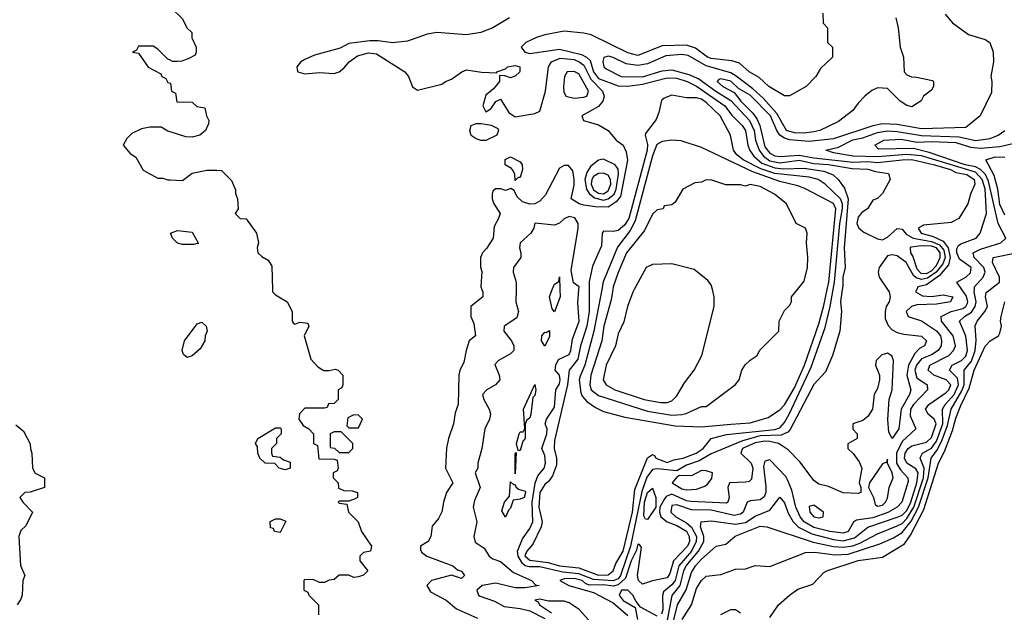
# Model space of a CAD drawing. Header units: inches. Extents: x 2710751 to 2829008, y 857003 to 965602.
# Tile 195 of 256: x 2719385 to 2723408, y 938680 to 941103. Entities that reach past the tile are written whole.
import ezdxf

# ---------------------------------------------------------------- set-up
doc = ezdxf.new("R2010")
doc.units = ezdxf.units.IN
doc.header["$MEASUREMENT"] = 0
for name, color, linetype in [('C7913', 7, 'Continuous'), ('C7914', 7, 'Continuous'), ('C7923', 7, 'Continuous'), ('C7924', 7, 'Continuous')]:
    doc.layers.add(name, color=color, linetype=linetype)

msp = doc.modelspace()

# ---------------------------------------------------------------- linework, layer by layer
at = {"layer": 'C7913', "color": 2, "elevation": 38}
msp.add_lwpolyline([(2719370, 939446), (2719400.4, 939420.4), (2719428.4, 939368.4), (2719428.9, 939348.9), (2719435.3, 939330), (2719438, 939270), (2719448.9, 939248.9), (2719486, 939230), (2719486, 939190), (2719428.4, 939171.6), (2719406, 939170), (2719386, 939150), (2719398, 939130), (2719438, 939090), (2719410, 939034), (2719390, 939014), (2719382, 938990), (2719388.4, 938871.6), (2719406, 938830), (2719398, 938810), (2719395.3, 938750), (2719390, 938734), (2719375.3, 938710)], dxfattribs=at)
at = {"layer": 'C7914', "color": 2, "elevation": 34}
for points in [[(2720000, 940937), (2719990, 940942), (2719950, 940982), (2719930, 940994), (2719870, 940994), (2719862, 940978), (2719846, 940970), (2719870, 940966), (2719910, 940908), (2719962, 940882), (2719966, 940870), (2719982, 940862), (2719990, 940846), (2720000, 940842.7)], [(2720000, 940643.7), (2719990, 940646.8), (2719963.6, 940663.6), (2719916.4, 940663.6), (2719883.1, 940656.9), (2719843.1, 940636.9), (2719823.1, 940616.9), (2719808, 940590), (2719836.4, 940556.4), (2719860.4, 940540.4), (2719890, 940488), (2719950, 940455.3), (2719970, 940455.3), (2719990, 940448), (2720000, 940447.7)]]:
    msp.add_lwpolyline(points, dxfattribs=at)
at = {"layer": 'C7923', "color": 2}
for points, elevation in [([(2720417.8, 940000), (2720418, 939990), (2720430, 939978), (2720478, 939950), (2720498, 939910), (2720498, 939870), (2720503.1, 939863.1), (2720510, 939858), (2720530, 939866), (2720562, 939862), (2720566, 939850), (2720548, 939810), (2720574.6, 939714.6), (2720603.1, 939683.1), (2720628.4, 939668.4), (2720650, 939668), (2720674.6, 939674.6), (2720686, 939670), (2720706, 939650), (2720706, 939610), (2720702, 939598), (2720686, 939590), (2720686, 939550), (2720678, 939542), (2720670, 939534), (2720647.3, 939532.7), (2720642, 939518), (2720630, 939514), (2720550, 939514), (2720528.4, 939491.6), (2720526, 939470), (2720543.1, 939443.1), (2720566, 939430), (2720586, 939410), (2720586, 939370), (2720602, 939362), (2720607.3, 939307.3), (2720670, 939306), (2720682, 939302), (2720686, 939270), (2720682, 939258), (2720666, 939250), (2720666, 939230), (2720686, 939210), (2720687.3, 939187.3), (2720710, 939178), (2720743.6, 939176.4), (2720766, 939170), (2720766, 939150), (2720756.4, 939143.6), (2720730, 939134), (2720690, 939134), (2720686, 939130), (2720690, 939126), (2720722, 939122), (2720728, 939090), (2720768, 939050), (2720782, 939010), (2720822, 938950), (2720818, 938930), (2720790, 938924.7), (2720775.3, 938910), (2720775.3, 938890), (2720808, 938850), (2720790, 938832), (2720770, 938824.7), (2720750, 938822), (2720730, 938832), (2720690, 938832), (2720670, 938814), (2720650, 938812), (2720630, 938802), (2720610, 938802), (2720587.3, 938812.7), (2720550, 938814), (2720546, 938810), (2720546, 938770), (2720562, 938762), (2720566, 938750), (2720606, 938710), (2720606, 938670)], 34), ([(2721273.3, 940000), (2721278, 939990), (2721278, 939970), (2721228.7, 939930), (2721228, 939890), (2721241.2, 939861.2), (2721248, 939810), (2721222, 939790), (2721208.7, 939750), (2721199.3, 939700.7), (2721184, 939670), (2721179, 939650), (2721177.2, 939530), (2721164.1, 939495.9), (2721158, 939450), (2721137.2, 939390), (2721129.5, 939350.5), (2721124.5, 939270), (2721155.1, 939210), (2721129.3, 939170), (2721116, 939130), (2721109.3, 939090.7), (2721096.5, 939063.5), (2721070, 939032), (2721065.2, 938990), (2721054, 938970), (2721022.7, 938950), (2721023.2, 938936.8), (2721026.3, 938926.3), (2721049, 938910), (2721155.3, 938870), (2721173.2, 938853.2), (2721190, 938848), (2721202, 938830), (2721190, 938818), (2721150, 938832), (2721068, 938810), (2721048.7, 938790), (2721064.1, 938764.1), (2721128, 938730), (2721170, 938694), (2721255.9, 938655.9)], 30), ([(2721413, 940000), (2721412.7, 939950), (2721422.7, 939910), (2721415.6, 939884.4), (2721364, 939850), (2721362.7, 939830), (2721394.5, 939790), (2721403.7, 939770), (2721403.7, 939750), (2721390, 939736.3), (2721342, 939710), (2721326.3, 939693.7), (2721343.7, 939650), (2721346.6, 939630), (2721329.2, 939610), (2721293.2, 939590), (2721276, 939570), (2721280.9, 939550), (2721303.7, 939510), (2721309.3, 939490), (2721305.2, 939470), (2721286, 939430), (2721272.7, 939350), (2721257.2, 939290), (2721257.2, 939270), (2721246, 939250), (2721267, 939190), (2721243.3, 939136.7), (2721238, 939110), (2721252.3, 939050), (2721241.2, 938990), (2721246.6, 938966.6), (2721282.9, 938942.9), (2721303.7, 938910), (2721318.3, 938898.3), (2721350, 938887.6), (2721402.4, 938842.4), (2721476.2, 938810), (2721492.8, 938792.8), (2721508, 938790), (2721450, 938780.2), (2721410, 938780.3), (2721330, 938798.7), (2721274, 938790), (2721252.7, 938770), (2721259.3, 938750), (2721265.9, 938745.9), (2721325.6, 938725.6), (2721364.2, 938704.2), (2721430, 938696.1), (2721470, 938686), (2721530, 938654.8)], 26), ([(2722745.5, 940000), (2722738.4, 939950), (2722742.7, 939910), (2722735.3, 939830), (2722705.2, 939730), (2722676.5, 939663.5), (2722630, 939610.7), (2722532.5, 939427.5), (2722522.9, 939417.1), (2722496.1, 939403.9), (2722410, 939401.1), (2722338.4, 939381.6), (2722210, 939328.5), (2722160.5, 939299.5), (2722110, 939282.2), (2722070, 939258.4), (2721990, 939267.1), (2721970, 939263.2), (2721947.7, 939232.3), (2721926.4, 939173.6), (2721880.2, 938950), (2721839.3, 938830), (2721830, 938817.4), (2721810, 938808.6), (2721730, 938813.6), (2721670, 938837.6), (2721604.7, 938844.7), (2721510, 938866.5), (2721466.1, 938866.1), (2721450.7, 938870.7), (2721439.1, 938879.1), (2721421.1, 938910), (2721418.3, 938930), (2721439, 938981), (2721470, 939023), (2721481.8, 939050), (2721478.4, 939130), (2721491.6, 939208.4), (2721502, 939238), (2721527.6, 939270), (2721533, 939290), (2721530, 939321), (2721518, 939350), (2721538.3, 939410), (2721539.5, 939430), (2721532.4, 939450), (2721537.1, 939470), (2721570, 939519.3), (2721576, 939590), (2721590, 939614), (2721593.4, 939630), (2721590.3, 939650), (2721572.2, 939670), (2721574.9, 939690), (2721586.9, 939713.1), (2721630, 939734.5), (2721636.5, 939750), (2721643.1, 939796.9), (2721671, 939870), (2721665.5, 939945.5), (2721669.5, 940000)], 26), ([(2721711.4, 940000), (2721712.1, 939910), (2721701.8, 939850), (2721676.9, 939770), (2721665.1, 939714.9), (2721630.2, 939669.8), (2721623.8, 939610), (2721570, 939382), (2721569.1, 939350), (2721578.4, 939310), (2721578, 939282), (2721561.7, 939238.3), (2721545.3, 939214.8), (2721530, 939202.9), (2721509.6, 939170.4), (2721505.7, 939110), (2721520.3, 939050), (2721516, 939030), (2721481.2, 938958.8), (2721456.5, 938930), (2721449, 938911), (2721470, 938892.9), (2721543.9, 938883.9), (2721590.5, 938869.5), (2721670, 938862.2), (2721750, 938832.4), (2721790, 938833.7), (2721809.6, 938850), (2721820.8, 938879.2), (2721850, 938930.5), (2721888.5, 939090), (2721898.4, 939181.6), (2721950, 939311.3), (2721970, 939324.7), (2721979.8, 939319.8), (2721984.7, 939310), (2722030, 939292.7), (2722057, 939303), (2722096, 939310), (2722149.3, 939330), (2722178, 939350), (2722210, 939390.4), (2722272.6, 939407.4), (2722470, 939426.8), (2722490, 939434.4), (2722510, 939456.5), (2722530, 939493.4), (2722618.2, 939681.8), (2722676, 939844), (2722696.5, 939930), (2722708.7, 940000)], 30), ([(2721591.7, 940000), (2721592.8, 939970), (2721570, 939908.7), (2721561.2, 939921.2), (2721549.2, 939970), (2721561.2, 940000)], 22), ([(2722930.8, 940000), (2722937.6, 939990), (2722942, 939970), (2722937, 939950), (2722924.5, 939930), (2722920.7, 939910), (2722921.3, 939881.3), (2722933.1, 939853.1), (2722950, 939835.1), (2722970, 939824.5), (2722997.2, 939817.2), (2723069.4, 939809.4), (2723089.2, 939790), (2723081.2, 939770), (2723061.1, 939758.9), (2723042.3, 939737.7), (2723015.9, 939690), (2723009.8, 939650), (2723026, 939590), (2723020.4, 939570), (2722986.6, 939510), (2722977.2, 939430), (2722950, 939390.7), (2722936, 939416), (2722931.5, 939468.5), (2722937.8, 939550), (2722949, 939590), (2722954.6, 939710), (2722948.5, 939728.5), (2722930, 939739.3), (2722907.1, 939732.9), (2722883.7, 939710), (2722882, 939690), (2722898, 939650), (2722898.3, 939630), (2722890, 939594.8), (2722876, 939570), (2722869.2, 939510), (2722850, 939481), (2722830, 939464.7), (2722789.2, 939450.8), (2722788.9, 939428.9), (2722806, 939410), (2722806, 939390), (2722768.4, 939368.4), (2722768, 939350), (2722790, 939329), (2722815.1, 939295.1), (2722826, 939270), (2722815.3, 939210), (2722822, 939190), (2722822, 939170), (2722810, 939166), (2722750, 939168.9), (2722690, 939194.8), (2722650, 939204.4), (2722630, 939219.1), (2722573.5, 939293.5), (2722524.2, 939344.2), (2722500.8, 939360.8), (2722484.9, 939370), (2722450, 939378.4), (2722430, 939380.1), (2722390, 939373.5), (2722338.3, 939350), (2722331.3, 939330), (2722373.5, 939290), (2722380.3, 939270), (2722375.2, 939224.8), (2722365.1, 939214.9), (2722350, 939212.4), (2722285.2, 939210), (2722277.6, 939190), (2722283, 939150), (2722278, 939130), (2722273.2, 939126.8), (2722126.5, 939133.5), (2722110, 939136.3), (2722050, 939162.7), (2722026.9, 939153.1), (2722018.2, 939141.8), (2722000.9, 939110), (2721998.9, 939090), (2722005.1, 939070), (2722030, 939049.7), (2722070, 939034.6), (2722110, 939012.4), (2722120.7, 938990), (2722121, 938970), (2722113.4, 938950), (2722056.8, 938890), (2722040.8, 938839.2), (2722030, 938821.5), (2721971, 938809), (2721930, 938794.9), (2721913, 938810), (2721909.1, 938830.9), (2721925.4, 938945.4), (2721916.9, 938956.9), (2721910, 938958), (2721905.5, 938934.5), (2721882.9, 938890), (2721860.7, 938819.3), (2721830, 938791.9), (2721810, 938787.4), (2721770, 938792.4), (2721711.4, 938791.4), (2721697.2, 938797.2), (2721683.1, 938810), (2721650, 938818.4), (2721610, 938816.9), (2721592.3, 938810), (2721629.3, 938790), (2721730, 938760.8), (2721810, 938718.3), (2721870, 938667.6)], 22), ([(2721762.9, 940000), (2721730.1, 939829.9), (2721693.5, 939690), (2721674.3, 939645.7), (2721671.4, 939630), (2721677.8, 939577.8), (2721683, 939563), (2721701.6, 939541.6), (2721738, 939518), (2721770, 939500.7), (2721857.5, 939477.5), (2722062.8, 939442.8), (2722170, 939438.8), (2722290, 939449.2), (2722370, 939455.3), (2722443.2, 939476.8), (2722490, 939507.7), (2722510, 939528.4), (2722550, 939597.1), (2722591, 939691), (2722650, 939859.1), (2722670, 939934), (2722684.1, 940000)], 34), ([(2721808.8, 940000), (2721802.2, 939957.8), (2721771.6, 939850), (2721762.8, 939790), (2721718.2, 939650), (2721714.4, 939610), (2721720.3, 939590), (2721750, 939566), (2721950, 939502.9), (2722050, 939486), (2722090, 939488.9), (2722107.3, 939492.7), (2722170, 939522), (2722190, 939522), (2722310, 939611.3), (2722324, 939630), (2722335.3, 939670), (2722348.9, 939691.1), (2722368.9, 939711.1), (2722398, 939730), (2722408, 939750), (2722486, 939830), (2722488, 939870), (2722510, 939914), (2722530, 939934), (2722538, 939950), (2722538, 939970), (2722562.4, 940000)], 38), ([(2721896.1, 940000), (2721890, 939988.7), (2721868.2, 939930), (2721853, 939867), (2721830, 939818), (2721819.1, 939770), (2721781.3, 939690), (2721768.4, 939630), (2721780.7, 939610), (2721816, 939590), (2721936, 939550), (2722002.7, 939537.3), (2722030, 939537.6), (2722050, 939544.9), (2722070, 939564.9), (2722101.5, 939618.5), (2722140.5, 939670), (2722171.3, 939730), (2722222.4, 939930), (2722222.9, 939970), (2722215, 940000)], 42), ([(2723049.6, 940000), (2723045.2, 939990), (2723073.6, 939973.6), (2723110, 939971.2), (2723157.4, 939977.4), (2723197.2, 939970), (2723188, 939950), (2723130, 939940.3), (2723050, 939937.3), (2723028.7, 939930), (2723006.6, 939910), (2723015.3, 939890), (2723070, 939871.6), (2723130, 939831), (2723146.9, 939810), (2723151, 939790), (2723149.7, 939770), (2723136.9, 939750), (2723110, 939732.3), (2723070, 939716.2), (2723049.4, 939690.6), (2723042.6, 939670), (2723050, 939638.7), (2723092.3, 939610), (2723094, 939590), (2723036.4, 939530), (2723024.5, 939510), (2723023.1, 939483.1), (2723046, 939430), (2722990, 939378.9), (2722967.7, 939330), (2722967.4, 939290), (2722983.1, 939263.1), (2723013.3, 939230), (2723015.2, 939215.2), (2722989.6, 939130), (2722969.6, 939110), (2722932.1, 939087.9), (2722870, 939066.6), (2722803.5, 939056.5), (2722791.1, 939048.9), (2722769.7, 939010.2), (2722750, 939003.5), (2722694.8, 939010), (2722630, 939027.3), (2722590, 939049.3), (2722573.2, 939070), (2722555.8, 939110), (2722539.4, 939179.4), (2722521.7, 939221.7), (2722514.7, 939234.7), (2722450, 939304), (2722430, 939298), (2722424.2, 939275.8), (2722433.9, 939193.9), (2722433.1, 939170), (2722427.2, 939152.8), (2722410, 939140.3), (2722370, 939136.4), (2722357.2, 939130), (2722340.5, 939090), (2722330, 939080.9), (2722303.5, 939076.5), (2722210, 939097.1), (2722130, 939099.3), (2722070, 939119.6), (2722050, 939116.4), (2722044.7, 939090), (2722065.1, 939070), (2722110, 939045.8), (2722130, 939028.8), (2722149.9, 938990), (2722149.2, 938970), (2722129.1, 938930), (2722078.4, 938870), (2722063.2, 938810), (2722050, 938792.4), (2722015.8, 938764.2), (2722011.8, 938748.2), (2722012.3, 938690), (2722007, 938673)], 18), ([(2722032.2, 938647.8), (2722051.2, 938748.8), (2722083.7, 938790), (2722098.7, 938850), (2722108.3, 938870), (2722159, 938930), (2722180.3, 938970), (2722179.8, 938990), (2722166.8, 939030), (2722169.8, 939050.2), (2722210, 939054.3), (2722310, 939040.6), (2722350, 939047.3), (2722390, 939072.9), (2722450, 939097), (2722490, 939150.8), (2722510, 939127.3), (2722525.3, 939085.3), (2722544.4, 939050), (2722567.5, 939027.5), (2722621.2, 939001.2), (2722710, 938978.1), (2722750, 938972.8), (2722796, 938984), (2722850, 939027.7), (2722970, 939068.4), (2722990, 939077.5), (2723010, 939096.9), (2723025.2, 939130), (2723050.9, 939210), (2723056, 939250), (2723046.6, 939266.6), (2723009.7, 939290), (2722999.7, 939310), (2723002.7, 939330), (2723015.1, 939350), (2723030, 939360.9), (2723090, 939375.2), (2723110, 939395.3), (2723129.7, 939450), (2723121.3, 939470), (2723096.2, 939490), (2723086.3, 939510), (2723098.7, 939530), (2723170, 939578), (2723181.1, 939590), (2723189.6, 939610), (2723169.8, 939629.8), (2723119.6, 939650), (2723096.2, 939670), (2723102.9, 939690), (2723181.6, 939730), (2723200.5, 939750), (2723208.2, 939770), (2723199.1, 939810), (2723151.5, 939870), (2723149.6, 939890), (2723190.6, 939909.4), (2723237.7, 939922.3), (2723250.8, 939930), (2723256.8, 939943.2), (2723259, 939950), (2723252.9, 939972.9), (2723234.4, 940000)], 14), ([(2722052.2, 938627.8), (2722072.9, 938710), (2722107.5, 938772.5), (2722130, 938843), (2722145.6, 938870), (2722170, 938897.7), (2722230, 938950.4), (2722270, 938958), (2722308.6, 938991.4), (2722410, 939031.7), (2722438, 939030), (2722627.2, 938967.2), (2722710, 938949.4), (2722750, 938945.7), (2722788.2, 938951.8), (2722817.5, 938962.5), (2722890, 939000.2), (2722970, 939032.9), (2722990, 939043.5), (2723010, 939063), (2723038.4, 939110), (2723077.6, 939230), (2723080.5, 939270), (2723063.5, 939310), (2723065.2, 939314.8), (2723073.3, 939330), (2723110, 939351.1), (2723130, 939379.6), (2723156.7, 939450), (2723155.1, 939510), (2723165.7, 939530), (2723202.3, 939570), (2723221.1, 939610), (2723216.6, 939636.6), (2723183.7, 939670), (2723194, 939690), (2723232.8, 939710), (2723250, 939727.2), (2723257.1, 939750), (2723250, 939809.2), (2723224.7, 939870), (2723245.1, 939890), (2723273.3, 939906.7), (2723288.9, 939930), (2723292.9, 939950), (2723284.8, 939990), (2723285.5, 940000)], 10), ([(2722091.2, 938650), (2722129.8, 938710.2), (2722150, 938777.3), (2722170, 938810.6), (2722190, 938827.3), (2722250, 938834), (2722310, 938856.3), (2722350, 938857.3), (2722390, 938870.8), (2722450, 938866.8), (2722595.3, 938924.7), (2722634, 938926), (2722715.4, 938915.4), (2722770, 938917.8), (2722899.7, 938960.3), (2722954.9, 938985.1), (2722990, 939006.7), (2723026.7, 939053.3), (2723057.3, 939110), (2723096.7, 939230), (2723108.9, 939310), (2723134.9, 939345.1), (2723154.4, 939385.6), (2723176.2, 939443.8), (2723190.6, 939510), (2723234, 939586), (2723243.1, 939610), (2723244.2, 939670), (2723273.5, 939706.5), (2723289.1, 939750), (2723293.2, 939793.2), (2723288.4, 939851.6), (2723296.2, 939870), (2723328.2, 939910), (2723338.3, 939930), (2723331.2, 939970), (2723333.1, 939986.9), (2723349.7, 940000)], 6), ([(2722450, 938658.8), (2722485.2, 938710), (2722530, 938750.8), (2722564.8, 938775.2), (2722624.8, 938795.2), (2722670, 938842.8), (2722682, 938850), (2722810, 938892.3), (2722910, 938906), (2723000.1, 938959.9), (2723024, 938996), (2723079.2, 939100.8), (2723139.1, 939290), (2723162.8, 939337.2), (2723196.5, 939423.5), (2723210, 939474), (2723230, 939524.9), (2723264.1, 939595.9), (2723284.8, 939670), (2723330, 939768.2), (2723350, 939790.4), (2723383.7, 939810), (2723390, 939821), (2723395.6, 939850), (2723392, 939870), (2723394.5, 939890), (2723409.5, 939950)], 2), ([(2721990, 938664.7), (2721921.7, 938701.7), (2721903.7, 938723.7), (2721890.3, 938750), (2721870, 938770.3), (2721844.2, 938770), (2721833.7, 938750), (2721850, 938727.8), (2721899.1, 938699.1), (2721909.3, 938650)], 18), ([(2721709.6, 938649.6), (2721671.2, 938691.2), (2721630, 938719.3), (2721610, 938726.2), (2721545.3, 938725.3), (2721510, 938733.7), (2721489.2, 938730), (2721503.2, 938723.2), (2721509.4, 938710), (2721558.3, 938678.3)], 22), ([(2722250, 938671), (2722290, 938691.3), (2722310, 938691.3), (2722330, 938678)], 2)]:
    msp.add_lwpolyline(points, dxfattribs=dict(at, elevation=elevation))
for points, elevation in [([(2720070, 939722), (2720054, 939734), (2720049.3, 939750), (2720058, 939790), (2720110, 939858.8), (2720130, 939866.8), (2720146.8, 939850), (2720150.8, 939830), (2720142.8, 939810), (2720141, 939790), (2720122.8, 939757.2), (2720090, 939728)], 34), ([(2721530, 939768.7), (2721517.2, 939790), (2721519, 939810), (2721530, 939824.7), (2721536.4, 939823.6), (2721550, 939832), (2721550, 939808)], 22), ([(2721422, 939342), (2721415.3, 939370), (2721425.2, 939410), (2721430, 939418), (2721442, 939418), (2721448.4, 939431.6), (2721444, 939510), (2721490, 939612), (2721493.4, 939590), (2721490, 939566), (2721482, 939558), (2721474, 939490), (2721470, 939475.3), (2721455.3, 939464.7), (2721450.6, 939449.4), (2721450.3, 939390), (2721440.5, 939379.5), (2721430, 939342)], 22), ([(2720750, 939488), (2720725.4, 939474.6), (2720722, 939442), (2720730, 939434), (2720770, 939434), (2720786, 939470), (2720770, 939486)], 34), ([(2720470, 939262), (2720464, 939264), (2720446, 939270), (2720428, 939288), (2720388, 939290), (2720366, 939310), (2720358, 939330), (2720356.4, 939356.4), (2720348, 939370), (2720358, 939390), (2720430, 939434), (2720450, 939434), (2720454, 939430), (2720454, 939410), (2720434, 939390), (2720434, 939370), (2720414, 939350), (2720414, 939330), (2720418, 939318), (2720450, 939314), (2720463.6, 939303.6), (2720490, 939294), (2720490, 939268.7)], 34), ([(2720698, 939418), (2720670, 939418), (2720654, 939410), (2720654, 939354), (2720671.6, 939351.6), (2720690, 939334), (2720730, 939334), (2720746, 939350), (2720746, 939370), (2720708.4, 939408.4)], 34), ([(2721410, 939246), (2721409.1, 939329.1), (2721414, 939334)], 22), ([(2722930, 939306), (2722926.8, 939293.2), (2722910, 939287), (2722856.3, 939210), (2722853.4, 939190), (2722872.7, 939150), (2722880.4, 939120.4), (2722890, 939114), (2722910, 939117.6), (2722922.4, 939130), (2722930, 939146.8), (2722937.7, 939190), (2722954.2, 939230), (2722949.7, 939250), (2722930.8, 939290)], 22), ([(2722170, 939259.7), (2722130, 939238), (2722081.1, 939238.9), (2722070, 939233.2), (2722050.6, 939210), (2722090, 939185.2), (2722110, 939181.1), (2722150, 939183.8), (2722184.1, 939195.9), (2722195.6, 939204.4), (2722212.2, 939227.7), (2722216.2, 939250), (2722190, 939259.1)], 26), ([(2721402, 939202), (2721410, 939202), (2721412.7, 939192.7), (2721423, 939183), (2721450, 939175.5), (2721452.3, 939170), (2721446, 939150), (2721430, 939142), (2721401.1, 939138.9), (2721390, 939105.2), (2721382, 939098), (2721370, 939069.2), (2721354.6, 939094.6), (2721366, 939130), (2721385.6, 939154.4), (2721390, 939214)], 22), ([(2721950, 939059.5), (2721941.2, 939061.2), (2721934.5, 939074.5), (2721938.4, 939130), (2721950, 939170.3), (2721970, 939188.2), (2721984.5, 939150), (2721984.6, 939110)], 22), ([(2722630, 939118.7), (2722610, 939112.3), (2722613.4, 939090), (2722630, 939070.7), (2722650, 939066.4), (2722668, 939070), (2722669.2, 939090)], 22), ([(2720450, 939006), (2720426, 939010), (2720422, 939022), (2720410, 939026), (2720409, 939051), (2720430, 939062), (2720450, 939062), (2720472.7, 939052.7)], 34)]:
    msp.add_lwpolyline(points, close=True, dxfattribs=dict(at, elevation=elevation))
at = {"layer": 'C7924', "color": 2}
for points, elevation in [([(2720000, 941176), (2720006, 941170), (2720006, 941150), (2720050, 941106), (2720068, 941070), (2720088, 941050), (2720088.4, 941028.4), (2720106, 940990), (2720106, 940970), (2720102, 940958), (2720076.4, 940943.6), (2720047.3, 940932.7), (2720030, 940932), (2720010, 940932), (2720000, 940937)], 34), ([(2721386, 941110), (2721318, 941070), (2721269.3, 941050.7), (2721210, 941040.7), (2721090, 941050.7), (2721050, 941044), (2720970, 941014.8), (2720908.1, 941008.1), (2720850, 941016.3), (2720815.9, 941015.9), (2720730, 941004.9), (2720694, 940986), (2720590, 940958.4), (2720550, 940940.5), (2720533.2, 940930), (2720517.2, 940910), (2720519, 940899), (2720522, 940890), (2720550, 940880.9), (2720610, 940887), (2720670, 940882.7), (2720690.5, 940889.5), (2720710, 940904), (2720730.8, 940930), (2720764.9, 940955.1), (2720810, 940967), (2720843.3, 940963.3), (2720959, 940890), (2720974, 940870), (2720990, 940828), (2721010, 940815.3), (2721110, 940839), (2721124.7, 940850), (2721150, 940859), (2721191, 940890), (2721210, 940898.4), (2721271.6, 940888.4), (2721334, 940886), (2721334, 940890), (2721370, 940902), (2721378, 940910), (2721410, 940916), (2721428, 940910), (2721428, 940890), (2721410, 940872), (2721390, 940864.7), (2721367.3, 940872.7), (2721346, 940874), (2721346, 940850), (2721320.4, 940819.6), (2721290, 940794), (2721278, 940750), (2721290, 940726), (2721310, 940738), (2721330, 940768), (2721350, 940778), (2721383.1, 940723.1), (2721410, 940706), (2721490, 940719), (2721510.6, 940729.4), (2721533, 940810), (2721545.5, 940910), (2721558.4, 940930), (2721593.9, 940946.1), (2721650, 940939.4), (2721671, 940931), (2721690, 940916.4), (2721719.1, 940859.1), (2721766.2, 940810), (2721773.3, 940790), (2721768.2, 940770), (2721750, 940748.2), (2721682, 940710), (2721688, 940690), (2721750, 940672.3), (2721789.2, 940650), (2721822, 940610), (2721850, 940589.2), (2721862.8, 940562.8), (2721868.5, 940528.5), (2721839.5, 940380.5), (2721822.4, 940357.6), (2721790, 940336.2), (2721737.1, 940337.1), (2721690, 940344.4), (2721670.4, 940350.4), (2721638, 940370), (2721650, 940426), (2721650.4, 940449.6), (2721645.2, 940485.2), (2721626.8, 940506.8), (2721610, 940507.3), (2721590, 940496), (2721533.3, 940386.7), (2721510, 940360.5), (2721490, 940350.4), (2721468.8, 940348.8), (2721438.8, 940358.8), (2721418, 940378), (2721404.7, 940404.7), (2721392, 940412), (2721370, 940404.7), (2721350.9, 940410.9), (2721328.9, 940411.1), (2721318, 940402), (2721315.3, 940390), (2721315.3, 940370), (2721322, 940350), (2721348, 940310), (2721342, 940290), (2721323.1, 940256.9), (2721319, 940210), (2721292.5, 940167.5), (2721275.3, 940150), (2721268, 940130), (2721268.4, 940091.6), (2721273.2, 940073.2), (2721268.7, 940010), (2721273.3, 940000)], 30), ([(2722666, 941130), (2722668, 941088), (2722686, 941070), (2722686, 941010), (2722706, 940990), (2722706, 940950), (2722656.4, 940903.6), (2722638, 940870), (2722598, 940830), (2722530, 940791.3), (2722510, 940791.3), (2722446, 940830), (2722405.8, 940865.8), (2722364.7, 940890), (2722325.2, 940925.2), (2722294.4, 940934.4), (2722210, 940944.2), (2722194.8, 940950), (2722145.9, 940985.9), (2722110, 940998.4), (2722010, 940995.8), (2721910, 940956.4), (2721870, 940967.6), (2721720.2, 941040.2), (2721690, 941047.7), (2721610, 941056.5), (2721530, 941040.9), (2721497.2, 941030), (2721452.7, 941010), (2721434.5, 940990), (2721449.4, 940970), (2721470, 940963.9), (2721590, 940981.6), (2721680.5, 940960.5), (2721700.5, 940950), (2721715.5, 940935.5), (2721730, 940889.7), (2721750, 940862), (2721830, 940832.7), (2721868.4, 940831.6), (2721930, 940838.5), (2722030, 940865), (2722070, 940863.1), (2722111.8, 940850), (2722150, 940830.8), (2722265.4, 940750), (2722293.8, 940713.8), (2722337.4, 940670), (2722350, 940649.2), (2722359.8, 940590), (2722368, 940568), (2722384.3, 940544.3), (2722416.7, 940516.7), (2722470, 940496.7), (2722507.4, 940492.6), (2722590, 940496.2), (2722670, 940483.1), (2722708, 940468), (2722728.9, 940448.9), (2722754.6, 940414.6), (2722769.9, 940369.9), (2722752.9, 940170), (2722757.6, 940090), (2722747.8, 940050), (2722747.3, 940012.7), (2722745.5, 940000)], 26), ([(2722964, 941110), (2722974, 941070), (2722982, 940990), (2722995.3, 940950), (2722998, 940890), (2723010, 940878), (2723028.9, 940868.9), (2723048.4, 940868.4), (2723113.6, 940853.6), (2723118, 940850), (2723118, 940830), (2723110, 940814), (2723078, 940790), (2723068.4, 940771.6), (2723030, 940746), (2723010, 940751.3), (2722982, 940770), (2722930, 940822), (2722890, 940824.7), (2722866.3, 940813.7), (2722838, 940790), (2722810, 940762), (2722789.1, 940730.9), (2722730, 940686.8), (2722654, 940650), (2722630, 940643.7), (2722590, 940638.9), (2722550, 940640.7), (2722517.6, 940650), (2722479, 940719), (2722421.9, 940781.9), (2722380.6, 940820.6), (2722312.2, 940872.2), (2722290, 940885.7), (2722190, 940914.6), (2722116.4, 940956.4), (2722090, 940960.6), (2722025.2, 940954.8), (2721950, 940922.8), (2721910, 940915.4), (2721862.7, 940922.7), (2721810, 940948.4), (2721790, 940953.4), (2721772.3, 940947.7), (2721767.9, 940932.1), (2721772, 940910), (2721781.5, 940901.5), (2721842, 940870), (2721930, 940869.1), (2722010, 940893.1), (2722050, 940898.2), (2722119.1, 940879.1), (2722160.3, 940860.3), (2722228.5, 940810), (2722290, 940772.5), (2722367, 940690), (2722386.1, 940650), (2722391.2, 940610), (2722405.8, 940570), (2722424.3, 940544.3), (2722450, 940526), (2722490, 940517.5), (2722570, 940528.5), (2722630, 940514.6), (2722690, 940510.9), (2722785.9, 940494.1), (2722850, 940491.9), (2722882, 940482), (2722934.6, 940474.6), (2722942, 940450), (2722910, 940392), (2722890, 940372), (2722870, 940364.7), (2722849, 940330), (2722825.6, 940314.4), (2722810, 940296), (2722805.1, 940270), (2722812.7, 940250), (2722834.1, 940234.1), (2722890, 940206.6), (2722910, 940202.7), (2722930, 940214), (2722970, 940249.5), (2722990, 940247), (2723006.4, 940226.4), (2723035.6, 940210), (2723110, 940196), (2723142.5, 940182.5), (2723160.6, 940160.6), (2723165.4, 940130), (2723156, 940104), (2723129.3, 940070), (2723093.8, 940046.2), (2723070, 940041.2), (2723048.1, 940048.1), (2723037.2, 940057.2), (2723007.2, 940110), (2722970, 940137), (2722950, 940141.6), (2722930, 940137.3), (2722897, 940090), (2722892, 940070), (2722897, 940050), (2722930.8, 940000)], 22), ([(2723165.6, 941125.6), (2723195.3, 941090), (2723262, 941042), (2723330, 941022), (2723348, 941010), (2723362, 940970), (2723364, 940930), (2723353.2, 940870), (2723357.2, 940850), (2723355.5, 940804.5), (2723308.7, 940710), (2723250, 940662), (2723070, 940656.5), (2722970, 940674.4), (2722910, 940676.9), (2722870, 940668.5), (2722710, 940616.3), (2722610, 940604.6), (2722530, 940612.2), (2722510, 940618.3), (2722491.2, 940631.2), (2722478.2, 940650), (2722452.6, 940710), (2722370, 940794), (2722321.6, 940821.6), (2722290, 940852.1), (2722250, 940860.4), (2722241.3, 940858.7), (2722235.1, 940850), (2722258, 940830), (2722304.5, 940804.5), (2722331.2, 940770), (2722380.2, 940720.2), (2722397, 940697), (2722408.4, 940670), (2722430, 940583.5), (2722450, 940557.2), (2722470, 940545.7), (2722490, 940543), (2722570, 940549.4), (2722630, 940537.9), (2722790, 940520.4), (2722850, 940523.4), (2722890, 940518.4), (2722990, 940530.4), (2723030, 940530.9), (2723122, 940510), (2723187.8, 940490), (2723210, 940478.3), (2723254, 940470), (2723284, 940450), (2723287.3, 940430), (2723269, 940390), (2723259, 940350), (2723221.2, 940290), (2723190, 940273.4), (2723077.6, 940262.4), (2723056, 940250), (2723067.3, 940230), (2723117, 940217), (2723157.2, 940197.2), (2723178.6, 940170), (2723186.1, 940130), (2723179.1, 940100.9), (2723143.4, 940056.6), (2723090, 940019.3), (2723054, 940010), (2723049.6, 940000)], 18), ([(2720000, 940842.7), (2720002, 940842), (2720006, 940810), (2720022, 940802), (2720027.3, 940767.3), (2720090, 940766), (2720108.4, 940748.4), (2720142, 940742), (2720148, 940710), (2720158, 940690), (2720156.4, 940676.4), (2720144, 940650), (2720121.2, 940630), (2720090, 940622.4), (2720064.1, 940624.1), (2720000, 940643.7)], 34), ([(2722708.7, 940000), (2722713.9, 940030), (2722736.4, 940270), (2722746.5, 940330), (2722746.5, 940350), (2722738.9, 940370), (2722675.6, 940430), (2722646.6, 940450), (2722610, 940458.9), (2722470, 940474.3), (2722412.8, 940492.8), (2722340.5, 940530), (2722314.7, 940550), (2722300.7, 940570), (2722289.2, 940630), (2722246.9, 940710), (2722190, 940764.4), (2722170, 940777.2), (2722150, 940782.7), (2722110, 940783.1), (2722050, 940794), (2722018, 940782), (2722007.1, 940772.9), (2721996.7, 940723.3), (2721984.9, 940695.1), (2721942.3, 940637.7), (2721940.4, 940630), (2721950, 940592), (2721948.1, 940570), (2721874.1, 940290), (2721856.7, 940263.3), (2721830, 940241.2), (2721810, 940236.8), (2721770, 940237.7), (2721764.7, 940230), (2721762, 940178), (2721725, 940095), (2721711.2, 940031.2), (2721711.4, 940000)], 30), ([(2723234.4, 940000), (2723214, 940030), (2723250, 940050.4), (2723270, 940068.2), (2723272.8, 940090), (2723224.4, 940124.4), (2723213.7, 940150), (2723214.3, 940165.7), (2723220.6, 940179.4), (2723230, 940186.4), (2723293.2, 940210), (2723309.5, 940230.5), (2723334.5, 940310), (2723328.8, 940411.2), (2723316.5, 940450), (2723290, 940478.8), (2723070, 940545.9), (2723010, 940551.6), (2722890, 940542.6), (2722790, 940545.2), (2722710, 940558.4), (2722679, 940570), (2722730, 940581.3), (2722788.8, 940611.2), (2722830, 940620.2), (2722890, 940641.4), (2722930, 940647.9), (2722970, 940646.1), (2723069.6, 940629.6), (2723223.4, 940623.4), (2723290, 940609.4), (2723350, 940617.4), (2723382.7, 940630), (2723409.6, 940650.4)], 14), ([(2723285.5, 940000), (2723286.2, 940010), (2723321.3, 940050), (2723329.7, 940070), (2723323.9, 940090), (2723285.1, 940130), (2723280.7, 940150), (2723310, 940164.9), (2723394, 940190), (2723414.5, 940210), (2723382.2, 940270), (2723343.1, 940443.1), (2723330.4, 940470.4), (2723310.4, 940490.4), (2723290, 940501), (2723247.8, 940510), (2723100.3, 940560.3), (2723036.8, 940576.8), (2722893.2, 940573.2), (2722879.3, 940590), (2722915.3, 940610), (2722986.2, 940613.8), (2723050, 940602.3), (2723110, 940604.7), (2723210, 940600.1), (2723270, 940582.2), (2723310, 940577.1), (2723390, 940584.7), (2723443.1, 940596.9)], 10), ([(2722684.1, 940000), (2722690.5, 940030), (2722718.8, 940330), (2722710, 940351), (2722592.1, 940412.1), (2722563.5, 940423.5), (2722490, 940441.1), (2722380.6, 940480.6), (2722170, 940580.5), (2722087.5, 940607.5), (2722050, 940609.6), (2722010, 940604.2), (2721987.7, 940592.3), (2721970, 940546.6), (2721899.7, 940280.3), (2721878.9, 940241.1), (2721827.4, 940172.6), (2721768.9, 940031.1), (2721762.9, 940000)], 34), ([(2723410, 940304.2), (2723390, 940347.3), (2723381.6, 940410), (2723365.9, 940465.9), (2723332.7, 940530), (2723370, 940542), (2723410, 940540.5)], 6), ([(2720000, 940447.7), (2720050, 940446), (2720090, 940475.3), (2720150, 940488), (2720190, 940488), (2720210, 940486), (2720250, 940446), (2720267.3, 940407.3), (2720267.3, 940392.7), (2720275.3, 940370), (2720278, 940330), (2720266, 940310), (2720286, 940290), (2720310, 940288), (2720353.2, 940230), (2720361.2, 940190), (2720355.3, 940170), (2720358, 940150), (2720374.6, 940134.6), (2720400.2, 940120.2), (2720415.5, 940095.5), (2720417.8, 940000)], 34), ([(2722562.4, 940000), (2722590, 940034), (2722604, 940090), (2722605.2, 940130), (2722599, 940190), (2722602, 940230), (2722595.3, 940250), (2722558, 940270), (2722518, 940350), (2722469, 940390), (2722410, 940421.2), (2722370, 940428.7), (2722350, 940422), (2722330, 940428), (2722270, 940428), (2722212.7, 940447.3), (2722190, 940448), (2722170, 940438), (2722143.6, 940436.4), (2722094, 940410), (2722063.6, 940356.4), (2722050, 940346), (2722018, 940342), (2722014, 940330), (2721990, 940326), (2721970, 940308), (2721938.4, 940241.6), (2721863.7, 940150), (2721830, 940069), (2721810.4, 940010), (2721808.8, 940000)], 38), ([(2721669.5, 940000), (2721670.3, 940010.3), (2721647.3, 940027.3), (2721638, 940078), (2721667.1, 940250), (2721666.7, 940270), (2721652.6, 940292.6), (2721630, 940297.7), (2721610, 940288.5), (2721590, 940270.4), (2721570, 940262.6), (2721489.3, 940270.7), (2721485.2, 940250), (2721473.2, 940230), (2721429.5, 940190), (2721426.6, 940170), (2721433.2, 940150), (2721433.2, 940130), (2721402.7, 940090), (2721401.2, 940070), (2721413.2, 940030), (2721413, 940000)], 26), ([(2723349.7, 940000), (2723387.6, 940030), (2723388, 940050), (2723359.7, 940110), (2723362.7, 940130), (2723470, 940152.3)], 6), ([(2722215, 940000), (2722210, 940019), (2722195.9, 940035.9), (2722141.2, 940081.2), (2722050, 940104.5), (2721970, 940102), (2721944.7, 940090), (2721896.1, 940000)], 42), ([(2721561.2, 940000), (2721570, 940022), (2721587.3, 940032.7), (2721590, 940052), (2721591.7, 940000)], 22)]:
    msp.add_lwpolyline(points, dxfattribs=dict(at, elevation=elevation))
for points, elevation in [([(2721650, 940891.6), (2721622, 940890), (2721611, 940870), (2721606.7, 940830), (2721608.5, 940808.5), (2721616, 940790), (2721650, 940781.3), (2721690, 940786.4), (2721702, 940790), (2721709.2, 940810), (2721670, 940880.9)], 34), ([(2721270, 940608.7), (2721250, 940615.3), (2721229.3, 940629.3), (2721224, 940650), (2721229.4, 940670.6), (2721250, 940678), (2721270, 940678), (2721311.6, 940671.6), (2721338, 940658), (2721342, 940650), (2721334, 940630), (2721290, 940608.7)], 30), ([(2721410, 940446), (2721408.7, 940470), (2721403.1, 940483.1), (2721394.6, 940494.6), (2721368.7, 940510), (2721369.1, 940530.9), (2721390, 940542), (2721430, 940522), (2721438, 940510), (2721438.8, 940490), (2721430, 940458), (2721422, 940458)], 30), ([(2721770, 940533), (2721750, 940528), (2721717.8, 940502.2), (2721701.5, 940478.5), (2721694.1, 940450), (2721700.5, 940410), (2721712.3, 940392.3), (2721734, 940374), (2721770, 940365.5), (2721790, 940370.9), (2721813.8, 940390), (2721822.1, 940410), (2721831.9, 940471.9), (2721830, 940492.3), (2721817.6, 940510)], 34), ([(2721770, 940475.6), (2721750, 940474.2), (2721730, 940461.7), (2721723, 940450), (2721720.5, 940430), (2721730, 940407), (2721750, 940393.2), (2721770, 940390.2), (2721790, 940403.2), (2721799.9, 940430), (2721799.3, 940450), (2721790, 940467.8)], 38), ([(2720114, 940186), (2720110, 940188), (2720096, 940184), (2720050, 940184), (2720030, 940189), (2720009, 940210), (2720002, 940230), (2720030, 940241), (2720090, 940234), (2720114, 940190)], 34), ([(2723070, 940178.5), (2723027.2, 940172.8), (2723023, 940170), (2723024.6, 940150), (2723034.2, 940134.2), (2723050, 940084.6), (2723066.4, 940066.4), (2723090, 940065.4), (2723110, 940076.3), (2723130, 940097.8), (2723146, 940130), (2723145.4, 940150), (2723130.5, 940170.5), (2723110, 940176.4)], 26)]:
    msp.add_lwpolyline(points, close=True, dxfattribs=dict(at, elevation=elevation))

doc.saveas('drawing.dxf')
